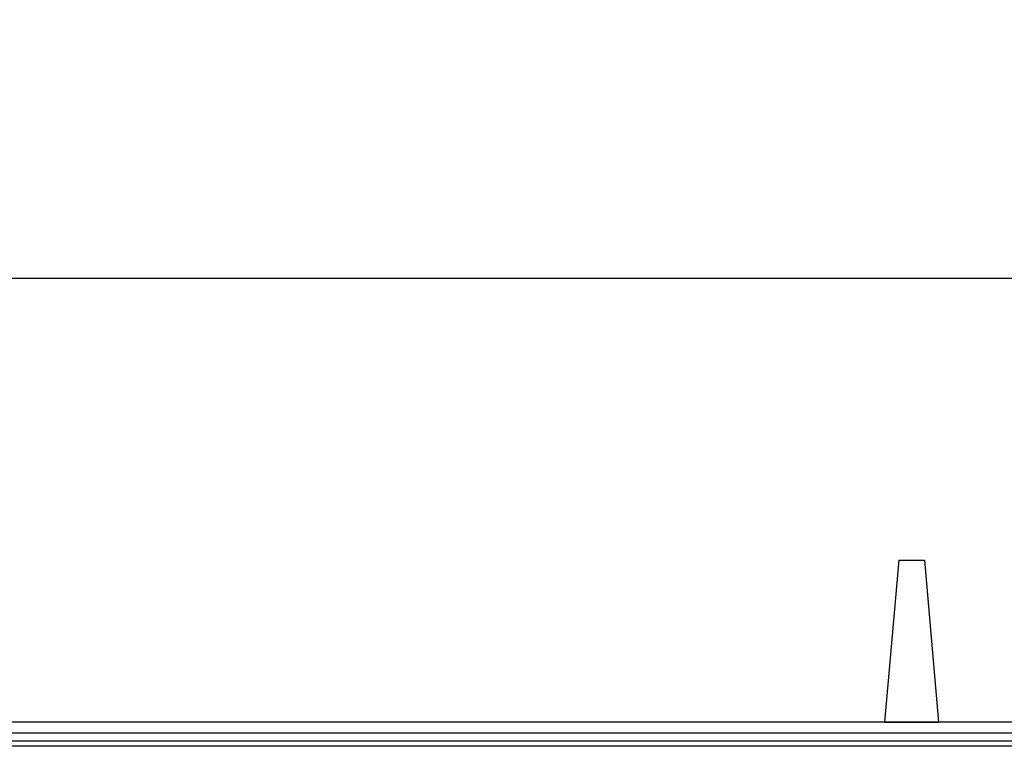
# Model space of a CAD drawing. Header units: millimetres. Extents: x 0 to 420, y 0 to 297.
# Tile 30 of 44: x 175 to 190, y 235 to 246. Entities that reach past the tile are written whole.
import ezdxf

# ---------------------------------------------------------------- set-up
doc = ezdxf.new("R2010")
doc.units = ezdxf.units.MM
doc.layers.add('QUOTE', color=174, linetype='Continuous')
doc.styles.add('SLDTEXTSTYLE3', font='TXT', dxfattribs={"width": 0.75})
doc.dimstyles.new('SLDDIMSTYLE0', dxfattribs={"dimtxt": 3, "dimasz": 3, "dimexe": 0, "dimexo": 0.0625, "dimgap": 0.75, "dimtad": 1, "dimlfac": 12.24566, "dimrnd": 1e-09, "dimzin": 12, "dimdsep": 46, "dimtxsty": 'SLDTEXTSTYLE3', "dimsah": 1, "dimcen": 0.09, "dimadec": 0, "dimazin": 3, "dimtfac": 1, "dimtdec": 3, "dimtofl": 0, "dimtmove": 0, "dimatfit": 3, "dimfxl": 0, "dimfrac": 2, "dimtolj": 1, "dimtzin": 12, "dimarcsym": 0})

# ---------------------------------------------------------------- blocks, each defined once
blk = doc.blocks.new('_D')
at = {"layer": 'QUOTE'}
for p, q in [((60.478, 235.01), (60.478, 243.932)), ((211.552, 235.01), (211.552, 243.932)), ((211.552, 241.932), (60.478, 241.932))]:
    blk.add_line(p, q, dxfattribs=at)
for points in [[(60.478, 241.932), (63.478, 241.432), (63.478, 242.432)], [(211.552, 241.932), (208.552, 242.432), (208.552, 241.432)]]:
    blk.add_solid(points, dxfattribs=at)
at = {"layer": 'QUOTE', "insert": (131.582, 245.799), "char_height": 3, "attachment_point": 1, "style": 'SLDTEXTSTYLE3'}
blk.add_mtext('1850', dxfattribs=at)

msp = doc.modelspace()

# ---------------------------------------------------------------- linework, layer by layer
at = {"color": 7, "linetype": 'Continuous', "lineweight": 25}
for p, q in [((188.48785, 237.66446), (188.27351, 235.21462)), ((188.48785, 237.66446), (188.87579, 237.66446)), ((188.87579, 237.66446), (189.09013, 235.21462)), ((211.55188, 235.21462), (60.47795, 235.21462)), ((188.27351, 235.21462), (189.09013, 235.21462)), ((62.72364, 235.05129), (209.30619, 235.05129)), ((62.84613, 234.9288), (209.1837, 234.9288)), ((196.44449, 234.84714), (75.58534, 234.84714))]:
    msp.add_line(p, q, dxfattribs=at)

# ---------------------------------------------------------------- dimensions: what is measured, and where the dimension line sits
at = {"layer": 'QUOTE'}
dim = msp.add_linear_dim(base=(60.47795, 241.93195), p1=(211.55188, 233.00975), p2=(60.47795, 233.00975), dimstyle='SLDDIMSTYLE0', dxfattribs=at)
dim.commit()
dim.dimension.update_dxf_attribs({"geometry": '_D', "text_midpoint": (136.01491, 241.93195), "dimtype": 160})

doc.saveas('drawing.dxf')
